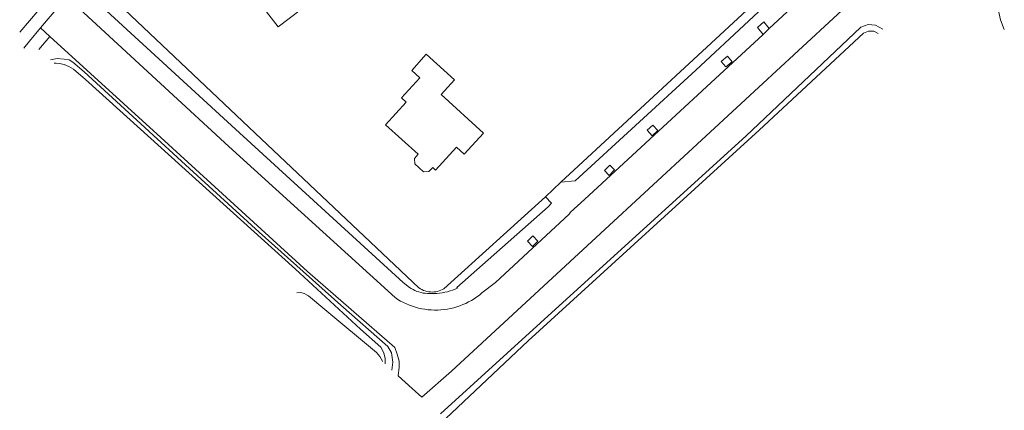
# Model space of a CAD drawing. Header units: metres. Extents: x 89888 to 94270, y 464165 to 468904.
# Tile 160 of 256: x 92864 to 93016, y 466042 to 466102. Entities that reach past the tile are written whole.
import ezdxf

# ---------------------------------------------------------------- set-up
doc = ezdxf.new("R2010")
doc.units = ezdxf.units.M
for name, color, linetype, lineweight in [('B_BEBOUWINGSGRENS_0', 251, 'CONTINUOUS', 13), ('T_CULTUURGRENS_0', 251, 'CONTINUOUS', 13), ('V_WEGGRENS_0', 251, 'CONTINUOUS', 13), ('W_WATERGRENS_0', 251, 'CONTINUOUS', 13)]:
    doc.layers.add(name, color=color, linetype=linetype, lineweight=lineweight)

msp = doc.modelspace()

# ---------------------------------------------------------------- linework, layer by layer
at = {"layer": 'B_BEBOUWINGSGRENS_0'}
for points in [[(92898.2, 466117.9), (92890.82, 466112.27), (92896.16, 466105.27), (92898.89, 466107.35), (92903.77, 466100.96), (92907.18, 466103.57), (92902.37, 466109.88), (92903.61, 466110.82), (92898.2, 466117.9)], [(92924.48, 466094.25), (92925.74, 466093.11), (92922.92, 466090.01), (92923.64, 466089.35), (92920.45, 466085.84), (92925.49, 466081.26), (92924.91, 466080.61), (92924.96, 466079.78), (92926.33, 466078.54), (92927.16, 466078.57), (92927.74, 466079.21), (92928.19, 466078.8), (92931.41, 466082.35), (92932.62, 466081.26), (92935.61, 466084.55), (92929.03, 466090.52), (92931.1, 466092.8), (92926.75, 466096.75), (92924.48, 466094.25)]]:
    msp.add_lwpolyline(points, dxfattribs=at)
at = {"layer": 'T_CULTUURGRENS_0'}
for points in [[(92928.95, 466041.08), (92949.62, 466059.89), (92976.28, 466084.05), (92994.09, 466100.92), (92995.21, 466101.33), (92996.39, 466101.23), (92997.51, 466100.64)], [(92868.5, 466095.85), (92869.56, 466096.06), (92870.61, 466095.99), (92871.4, 466095.85), (92871.99, 466095.52), (92873.7, 466094.01)], [(92873.7, 466094.01), (92890.04, 466079.06), (92900.86, 466069.23), (92913.48, 466057.89), (92920.79, 466051.51), (92921.33, 466050.54), (92921.55, 466049.1), (92921.39, 466047.87)]]:
    msp.add_lwpolyline(points, dxfattribs=at)
msp.add_lwpolyline([(92868.5, 466095.85)], close=True, dxfattribs=at)
at = {"layer": 'V_WEGGRENS_0'}
for p, q in [((92947.58, 466076.96), (93003.94, 466128.97)), ((92871.26, 466108.92), (92863.73, 466100.17)), ((92871.02, 466105.59), (92866.95, 466100.82)), ((92866.95, 466100.82), (92865.27, 466098.78)), ((92868.4, 466099.51), (92866.95, 466100.82)), ((92979.07, 466101.78), (92979.9, 466100.7)), ((92866.71, 466097.47), (92868.4, 466099.51)), ((92979.9, 466100.7), (92978.93, 466099.8)), ((92865.27, 466098.78), (92864.38, 466097.7)), ((92947.58, 466076.96), (92945.2, 466074.69)), ((92924.55, 466045.03), (92922.38, 466046.98)), ((92922.38, 466046.98), (92922.38, 466046.98)), ((92926.08, 466043.65), (92924.55, 466045.03)), ((92926.08, 466043.65), (92926.08, 466043.65))]:
    msp.add_line(p, q, dxfattribs=at)
for points in [[(93005.01, 466128.05), (93000, 466123.47), (92993.17, 466117.23), (92968.53, 466094.28), (92949.84, 466077.13), (92947.58, 466076.96)], [(92876.51, 466110.21), (92877.36, 466108.05), (92877.89, 466106.39), (92878.67, 466105.04), (92880.01, 466103.62), (92901.17, 466083.65), (92925.6, 466060.59), (92925.83, 466060.44), (92926.07, 466060.31), (92926.32, 466060.2), (92926.58, 466060.11), (92926.85, 466060.03), (92927.12, 466059.98), (92927.39, 466059.95), (92927.66, 466059.94), (92927.93, 466059.95), (92928.21, 466059.99), (92928.48, 466060.04), (92928.74, 466060.11), (92929, 466060.21), (92929.25, 466060.32), (92929.49, 466060.46), (92945.2, 466074.69)], [(92979.9, 466100.7), (92984.04, 466104.52), (92985.81, 466104.88), (92986.37, 466105.26), (92986.77, 466106.56), (92987.3, 466107.49)], [(92926.08, 466043.65), (92930.67, 466047.71), (92953.75, 466068.98), (92991.22, 466103.54), (92989.15, 466105.71)], [(93014.77, 466106.48), (93015.73, 466102.08), (93016.33, 466100.55)], [(92871.64, 466105.02), (92896.14, 466082.46), (92921.91, 466059.08), (92922.33, 466058.8), (92922.76, 466058.55), (92923.21, 466058.32), (92923.66, 466058.11), (92924.12, 466057.91), (92924.59, 466057.74), (92925.07, 466057.59), (92925.55, 466057.47), (92926.04, 466057.36), (92926.53, 466057.27), (92927.02, 466057.21), (92927.52, 466057.17), (92928.02, 466057.15), (92928.52, 466057.16), (92929.02, 466057.18), (92929.52, 466057.23), (92930.01, 466057.31), (92930.5, 466057.4), (92930.99, 466057.52), (92931.47, 466057.65), (92931.94, 466057.81), (92932.41, 466057.99), (92932.86, 466058.19), (92933.31, 466058.41), (92933.75, 466058.65), (92934.17, 466058.91), (92934.58, 466059.19), (92934.98, 466059.48), (92935.36, 466059.8), (92937.49, 466061.43), (92948.88, 466072), (92949.1, 466072.29), (92951.26, 466074.28), (92978.93, 466099.8)], [(92945.2, 466074.69), (92946.15, 466073.69), (92945.65, 466073.14), (92931.5, 466060.67), (92931.6, 466060.56), (92931.22, 466060.4), (92930.83, 466060.24), (92930.43, 466060.11), (92930.03, 466060), (92929.62, 466059.9), (92929.21, 466059.83), (92928.79, 466059.77), (92928.38, 466059.73), (92927.96, 466059.71), (92927.54, 466059.71), (92927.24, 466059.72), (92926.91, 466059.72), (92926.58, 466059.75), (92926.25, 466059.79), (92925.93, 466059.86), (92925.61, 466059.95), (92925.29, 466060.05), (92924.99, 466060.18), (92924.69, 466060.32), (92924.4, 466060.48), (92924.12, 466060.66), (92923.14, 466061.4), (92897.17, 466085.17), (92875.94, 466104.58)], [(92978.93, 466099.8), (92978.1, 466100.89), (92979.07, 466101.78)], [(92868.4, 466099.51), (92885.63, 466083.87), (92908.34, 466063.12), (92921.86, 466051.34), (92922.23, 466050.31), (92922.52, 466049.23), (92922.54, 466048.3), (92922.38, 466046.98)], [(92974.13, 466095.58), (92973.41, 466096.43), (92972.47, 466095.64), (92973.19, 466094.79), (92974.13, 466095.58)], [(92962.62, 466084.95), (92961.87, 466085.78), (92960.98, 466084.97), (92961.73, 466084.14), (92962.62, 466084.95)], [(92955.94, 466078.84), (92955.18, 466079.58), (92954.36, 466078.74), (92955.11, 466078), (92955.94, 466078.84)], [(92944.04, 466067.8), (92943.24, 466068.63), (92942.43, 466067.84), (92943.23, 466067.01), (92944.04, 466067.8)]]:
    msp.add_lwpolyline(points, dxfattribs=at)
at = {"layer": 'W_WATERGRENS_0'}
for p, q in [((92919.94, 466049.25), (92919.95, 466049.17)), ((92920.35, 466048.81), (92920.35, 466048.88))]:
    msp.add_line(p, q, dxfattribs=at)
for points in [[(92996.76, 466099.96), (92996.13, 466100.3), (92995.29, 466100.3), (92994.48, 466099.98), (92978.35, 466084.99), (92942.56, 466052.37), (92929.76, 466040.36), (92929.75, 466040.35)], [(92906.49, 466063.48), (92873.91, 466092.81), (92872.05, 466094.42), (92871.37, 466094.85), (92870.63, 466095.16), (92869.89, 466095.31), (92869.4, 466095.34), (92869.05, 466095.35)], [(92920.35, 466048.88), (92920.37, 466049.64), (92920.16, 466050.53), (92919.69, 466051.42), (92916.55, 466054.19), (92906.49, 466063.48)], [(92906.67, 466059.84), (92907.29, 466059.89), (92907.81, 466059.72), (92908.48, 466059.38), (92911.03, 466057.26)], [(92911.03, 466057.26), (92919.02, 466050.59), (92919.55, 466049.95), (92919.94, 466049.25)]]:
    msp.add_lwpolyline(points, dxfattribs=at)

doc.saveas('drawing.dxf')
